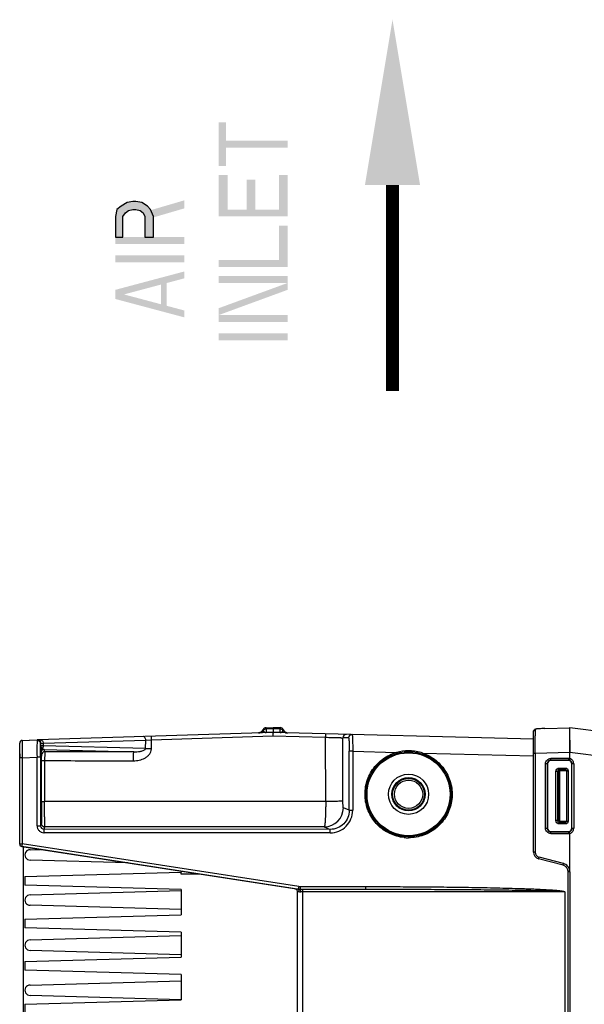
# Model space of a CAD drawing. Header units: inches. Extents: x 0 to 117, y 0 to 83.
# Tile 6 of 86: x 44 to 51, y 18 to 29. Entities that reach past the tile are written whole.
import ezdxf

# ---------------------------------------------------------------- set-up
doc = ezdxf.new("R2010")
doc.units = ezdxf.units.IN
doc.header["$LTSCALE"] = 6.431102
doc.header["$MEASUREMENT"] = 0
doc.layers.get('0').update_dxf_attribs({"linetype": 'CONTINUOUS'})

msp = doc.modelspace()

# ---------------------------------------------------------------- hatches: boundary and pattern name
at = {"linetype": 'CONTINUOUS'}
msp.add_hatch(color=7, dxfattribs=at).paths.add_polyline_path([(45.3705, 26.9674), (45.4536, 26.9674), (45.4536, 27.2018), (45.4868, 27.2409), (45.5201, 27.2669), (45.5699, 27.2799), (45.6032, 27.2799), (45.653, 27.2669), (45.6863, 27.2409), (45.7029, 27.2018), (45.7029, 26.9674), (45.8026, 26.9674), (45.8026, 27.2018), (45.7694, 27.2799), (45.7362, 27.319), (45.6697, 27.3581), (45.6032, 27.3711), (45.5699, 27.3711), (45.5034, 27.3581), (45.437, 27.319), (45.3871, 27.2799), (45.3705, 27.2018)])

# ---------------------------------------------------------------- linework, layer by layer
at = {"color": 7, "linetype": 'CONTINUOUS'}
for p, q in [((47.1592, 21.3449), (44.4895, 21.2607)), ((47.0792, 21.3993), (47.1592, 21.4018)), ((47.0793, 21.3848), (47.0792, 21.3993)), ((47.1592, 21.3874), (47.0793, 21.3848)), ((47.0793, 21.3848), (47.0793, 21.3446)), ((47.1592, 21.3471), (47.0793, 21.3446)), ((47.0793, 21.3446), (47.0793, 21.3424)), ((47.1592, 21.4018), (47.239, 21.3998)), ((47.1592, 21.3874), (47.1592, 21.4018)), ((47.1592, 21.3874), (47.1592, 21.3471)), ((47.239, 21.3853), (47.1592, 21.3874)), ((47.239, 21.345), (47.1592, 21.3471)), ((47.1592, 21.3471), (47.1592, 21.3449)), ((50.112, 21.2676), (47.1592, 21.3449)), ((47.239, 21.3998), (47.2389, 21.3853)), ((47.239, 21.345), (47.2389, 21.3428)), ((47.239, 21.345), (47.239, 21.3853)), ((47.239, 21.345), (47.2435, 21.3453)), ((50.112, 19.9884), (50.112, 21.3551)), ((50.1745, 21.3872), (50.1745, 21.3872)), ((50.1745, 21.3872), (50.1749, 21.3872)), ((50.2409, 21.3897), (50.5234, 21.3971)), ((50.5231, 21.3971), (50.5212, 21.3971)), ((56.0247, 20.7216), (50.5233, 21.3971)), ((50.5234, 21.3971), (50.5234, 21.3971)), ((44.3138, 21.2551), (44.4817, 21.2604)), ((44.3923, 21.2576), (44.4817, 21.2604)), ((44.482, 21.2537), (44.4815, 21.2358)), ((44.4887, 21.2606), (44.4817, 21.2604)), ((44.4817, 21.2604), (44.4889, 21.2606)), ((44.4821, 21.2551), (44.482, 21.2537)), ((44.4887, 21.2606), (44.4895, 21.2607)), ((44.4893, 21.2606), (44.4887, 21.2606)), ((44.4889, 21.2606), (44.4887, 21.2606)), ((44.5516, 21.2226), (45.7144, 21.2593)), ((45.7118, 21.1616), (45.7144, 21.2593)), ((45.7144, 21.2593), (45.7814, 21.2628)), ((45.7785, 21.159), (45.7814, 21.2628)), ((45.7814, 21.2628), (47.1561, 21.3063)), ((46.9928, 21.3397), (46.9927, 21.3397)), ((46.9929, 21.3397), (46.9929, 21.3397)), ((46.9931, 21.3397), (46.9931, 21.3397)), ((46.9931, 21.3397), (46.9935, 21.3397)), ((47.1561, 21.3063), (47.7542, 21.2907)), ((47.3234, 21.3406), (47.3266, 21.3405)), ((47.7554, 20.5617), (47.7542, 21.2907)), ((47.9507, 20.5673), (47.9495, 21.2841)), ((48.014, 21.2825), (47.9495, 21.2841)), ((50.1311, 21.1113), (50.1309, 21.3062)), ((50.5231, 21.207), (50.5238, 21.2581)), ((50.5238, 21.2581), (50.5243, 21.2841)), ((50.5238, 21.2581), (50.5243, 21.2841)), ((50.5247, 21.3064), (50.5247, 21.3107)), ((50.5247, 21.3064), (50.5247, 21.3107)), ((44.2852, 20.0791), (44.2852, 21.2256)), ((44.5228, 21.1946), (44.5228, 21.2162)), ((44.5516, 21.2226), (44.5516, 21.192)), ((45.7118, 21.1616), (44.5516, 21.192)), ((44.5715, 21.127), (44.5633, 21.1516)), ((44.5633, 21.1516), (45.5794, 21.125)), ((48.0232, 20.4616), (48.0232, 21.1321)), ((48.0614, 21.1321), (48.0232, 21.1321)), ((48.0614, 21.1321), (48.0614, 20.4616)), ((48.0614, 21.1321), (48.5594, 21.1191)), ((48.5585, 21.1188), (48.5594, 21.1191)), ((50.1311, 21.1113), (50.5234, 21.1213)), ((50.5234, 21.0477), (50.5234, 21.1213)), ((50.5234, 21.1213), (50.9611, 21.0672)), ((44.2852, 21.102), (44.2852, 21.0583)), ((44.314, 21.0583), (44.2852, 21.0583)), ((44.314, 21.0583), (44.4814, 21.0636)), ((44.314, 21.0583), (44.314, 20.0804)), ((44.4814, 20.2872), (44.4814, 21.0636)), ((44.5153, 21.0636), (44.4814, 21.0636)), ((44.5201, 21.064), (44.5153, 21.0636)), ((44.5218, 21.0635), (44.5218, 20.2872)), ((44.524, 21.1122), (44.5322, 21.0876)), ((44.5308, 21.0274), (44.5307, 21.0323)), ((44.5679, 21.026), (44.5678, 20.5613)), ((48.8552, 21.1114), (50.112, 21.0784)), ((50.112, 21.1113), (50.1311, 21.1113)), ((50.1311, 21.1113), (50.1311, 19.9884)), ((50.5078, 21.03), (50.3069, 21.0297)), ((50.3069, 21.0297), (50.3088, 21.0278)), ((50.5073, 21.0496), (50.3071, 21.0495)), ((50.5057, 21.0278), (50.3088, 21.0278)), ((50.5078, 21.03), (50.5057, 21.0278)), ((50.5234, 21.0477), (50.5181, 21.0287)), ((50.2474, 20.2583), (50.2474, 20.9903)), ((50.2676, 20.9903), (50.2474, 20.9903)), ((50.2676, 20.9903), (50.2676, 20.2583)), ((50.2676, 20.9903), (50.2695, 20.9885)), ((50.2695, 20.9885), (50.2695, 20.2601)), ((50.3656, 20.3459), (50.3656, 20.9027)), ((50.3848, 20.9027), (50.3656, 20.9027)), ((50.3848, 20.9027), (50.3848, 20.3459)), ((50.3848, 20.9027), (50.387, 20.9005)), ((50.387, 20.3481), (50.387, 20.9005)), ((50.3988, 20.9005), (50.387, 20.9005)), ((50.3988, 20.9005), (50.3983, 20.3481)), ((50.4045, 20.9223), (50.4066, 20.9202)), ((50.4045, 20.9223), (50.4724, 20.9222)), ((50.4049, 20.9419), (50.4727, 20.9419)), ((50.4066, 20.9202), (50.4066, 20.9088)), ((50.4115, 20.9202), (50.4066, 20.9202)), ((50.4115, 20.9085), (50.4066, 20.9088)), ((50.4115, 20.9085), (50.4115, 20.9202)), ((50.4115, 20.9197), (50.4115, 20.9202)), ((50.4115, 20.9189), (50.4115, 20.9197)), ((50.4115, 20.9179), (50.4115, 20.9189)), ((50.4115, 20.9143), (50.4115, 20.9179)), ((50.4115, 20.9126), (50.4115, 20.9143)), ((50.4115, 20.9085), (50.4115, 20.9126)), ((50.4115, 20.3397), (50.4115, 20.9085)), ((50.4864, 20.9108), (50.4865, 20.3378)), ((50.4864, 20.9108), (50.5056, 20.9108)), ((50.5056, 20.9108), (50.5056, 20.3378)), ((50.5472, 20.9906), (50.545, 20.9884)), ((50.545, 20.2601), (50.545, 20.9884)), ((50.5472, 20.258), (50.5472, 20.9906)), ((50.5678, 20.9906), (50.5472, 20.9906)), ((50.5678, 20.9906), (50.5678, 20.258)), ((44.5248, 20.8802), (44.5261, 20.8802)), ((44.5261, 20.5259), (44.5248, 20.5259)), ((48.0232, 20.4616), (47.9554, 20.4906)), ((48.0232, 20.4616), (48.0614, 20.4616)), ((50.3848, 20.3459), (50.3656, 20.3459)), ((50.3848, 20.3459), (50.387, 20.3481)), ((50.387, 20.3481), (50.3983, 20.3481)), ((50.4115, 20.3397), (50.4066, 20.3402)), ((50.4865, 20.3378), (50.5056, 20.3378)), ((44.4814, 20.2872), (44.5218, 20.2872)), ((44.5304, 20.3131), (44.5218, 20.2872)), ((44.5611, 20.2478), (44.5698, 20.2737)), ((47.8061, 20.2456), (44.5611, 20.2478)), ((47.7393, 20.2742), (47.8061, 20.2456)), ((50.2474, 20.2583), (50.2676, 20.2583)), ((50.2676, 20.2583), (50.2695, 20.2601)), ((50.4045, 20.3263), (50.408, 20.3284)), ((50.4724, 20.3264), (50.4045, 20.3263)), ((50.4045, 20.3263), (50.4047, 20.3248)), ((50.4046, 20.3286), (50.4081, 20.3285)), ((50.4727, 20.3067), (50.4049, 20.3067)), ((50.5472, 20.258), (50.545, 20.2601)), ((50.5472, 20.258), (50.5678, 20.258)), ((47.805, 20.2062), (44.5601, 20.2084)), ((47.8067, 20.207), (44.5618, 20.2076)), ((47.805, 20.2062), (47.805, 20.207)), ((50.3069, 20.2189), (50.3088, 20.2207)), ((50.3069, 20.2189), (50.5078, 20.2186)), ((50.3071, 20.199), (50.5073, 20.199)), ((50.3088, 20.2207), (50.5057, 20.2207)), ((50.5078, 20.2186), (50.5057, 20.2207)), ((50.5234, 19.7789), (50.5234, 20.2009)), ((44.2852, 20.0804), (44.314, 20.0804)), ((44.3102, 20.0517), (44.3102, 20.0513)), ((44.3102, 20.0512), (44.3102, 20.0498)), ((44.3102, 20.0512), (47.4464, 19.5682)), ((45.0632, 19.9332), (44.3102, 20.0498)), ((44.314, 20.0804), (44.311, 20.0599)), ((47.4501, 19.5974), (44.314, 20.0804)), ((44.3246, 20.0476), (44.3246, 10.6498)), ((44.4033, 20.0141), (44.5195, 20.0174)), ((45.5107, 19.8641), (44.4033, 19.8959)), ((47.4102, 19.5706), (45.0632, 19.9332)), ((50.1311, 19.9884), (50.112, 19.9884)), ((50.4473, 19.8382), (50.1703, 19.9124)), ((50.4519, 19.8572), (50.1749, 19.9314)), ((50.5045, 19.7756), (50.5234, 19.7789)), ((50.5238, 19.7621), (50.5234, 19.7789)), ((44.3443, 19.7089), (46.1159, 19.7581)), ((44.3443, 19.7089), (44.3443, 19.6105)), ((46.1159, 19.7706), (46.1159, 19.7581)), ((46.1159, 19.7483), (46.1159, 19.7581)), ((46.1159, 19.7385), (46.1159, 19.7483)), ((46.3237, 19.7385), (46.1159, 19.7385)), ((50.5057, 10.9353), (50.5057, 19.7621)), ((50.5238, 19.7621), (50.5057, 19.7621)), ((50.5238, 19.7621), (50.5238, 10.9353)), ((46.1159, 19.5613), (44.3443, 19.6105)), ((46.1159, 19.5613), (46.1159, 19.2759)), ((47.4102, 19.5706), (47.4098, 19.5719)), ((47.4464, 19.5682), (47.4417, 19.5682)), ((47.4447, 19.5672), (47.4417, 19.5682)), ((47.4618, 19.5668), (48.2122, 19.5668)), ((47.4639, 19.5963), (48.2115, 19.5963)), ((47.4645, 19.5673), (47.4646, 19.5668)), ((44.4033, 19.5022), (46.1162, 19.5515)), ((47.4348, 11.1549), (47.4348, 19.5425)), ((50.4663, 19.5373), (47.4725, 19.5373)), ((47.4908, 19.5373), (47.4908, 11.1601)), ((50.4663, 19.5373), (50.4663, 11.1601)), ((46.1159, 19.3348), (44.4033, 19.3841)), ((44.3443, 19.2267), (46.1159, 19.2759)), ((44.3443, 19.2267), (44.3443, 19.1282)), ((46.1159, 19.079), (44.3443, 19.1282)), ((44.4033, 18.9904), (46.1159, 19.0397)), ((46.1159, 19.079), (46.1159, 18.7936)), ((44.3443, 18.7444), (46.1159, 18.7936)), ((46.1159, 18.823), (44.4033, 18.8723)), ((44.3443, 18.7444), (44.3443, 18.6459)), ((46.1159, 18.5967), (44.3443, 18.6459)), ((46.1159, 18.5967), (46.1159, 18.3113)), ((44.4033, 18.4786), (46.1159, 18.5279)), ((46.1147, 18.3113), (44.4033, 18.3605)), ((44.3443, 18.2621), (46.1159, 18.3113)), ((44.3443, 18.2621), (44.3443, 18.1637))]:
    msp.add_line(p, q, dxfattribs=at)
at = {"color": 7, "linetype": 'CONTINUOUS', "const_width": 0.15}
msp.add_lwpolyline([(48.5128, 27.5591), (48.5132, 25.2196)], dxfattribs=at)
at = {"color": 7, "linetype": 'CONTINUOUS'}
for points in [[(45.3705, 26.9674), (45.4536, 26.9674), (45.4536, 27.2018), (45.4868, 27.2409), (45.5201, 27.2669), (45.5699, 27.2799), (45.6032, 27.2799), (45.653, 27.2669), (45.6863, 27.2409), (45.7029, 27.2018), (45.7029, 26.9674), (45.8026, 26.9674), (45.8026, 27.2018), (45.7694, 27.2799), (45.7362, 27.319), (45.6697, 27.3581), (45.6032, 27.3711), (45.5699, 27.3711), (45.5034, 27.3581), (45.437, 27.319), (45.3871, 27.2799), (45.3705, 27.2018), (45.3705, 26.9674)], [(47.0115, 21.3437), (47.0107, 21.3434), (47.01, 21.3431), (47.0092, 21.3428), (47.0084, 21.3426), (47.0077, 21.3423), (47.0069, 21.3421), (47.0062, 21.3419), (47.0054, 21.3417), (47.0046, 21.3415), (47.0039, 21.3413), (47.0032, 21.3411), (47.0024, 21.3409), (47.0017, 21.3408), (47.001, 21.3406), (47.0003, 21.3405), (46.9996, 21.3404), (46.999, 21.3403), (46.9983, 21.3402), (46.9977, 21.3401), (46.9971, 21.34), (46.9966, 21.34), (46.9961, 21.3399), (46.9957, 21.3399), (46.9954, 21.3399), (46.995, 21.3398)], [(47.0331, 21.3583), (47.0329, 21.3581), (47.0322, 21.3574), (47.0316, 21.3567), (47.0309, 21.3561), (47.0302, 21.3554), (47.0295, 21.3548), (47.0288, 21.3542), (47.0281, 21.3536), (47.0274, 21.353), (47.0267, 21.3524), (47.026, 21.3518), (47.0252, 21.3513), (47.0245, 21.3508), (47.0238, 21.3502), (47.023, 21.3497), (47.0223, 21.3492), (47.0215, 21.3487), (47.0207, 21.3483), (47.02, 21.3478), (47.0192, 21.3474), (47.0185, 21.3469), (47.0177, 21.3465), (47.0169, 21.3461), (47.0162, 21.3457), (47.0154, 21.3454), (47.0146, 21.345), (47.0138, 21.3446), (47.0131, 21.3443), (47.0123, 21.344), (47.0115, 21.3437)], [(50.1268, 21.3786), (50.1248, 21.3775), (50.123, 21.3762), (50.1212, 21.3748), (50.1195, 21.3732), (50.118, 21.3715), (50.1166, 21.3697), (50.1154, 21.3678), (50.1143, 21.3657), (50.1135, 21.3637), (50.1128, 21.3615), (50.1123, 21.3594), (50.1121, 21.3572), (50.112, 21.3551)], [(50.1422, 21.3839), (50.1397, 21.3834), (50.1374, 21.3828), (50.1351, 21.3821), (50.1329, 21.3814), (50.1308, 21.3805), (50.1288, 21.3796), (50.1268, 21.3786)], [(50.1745, 21.3872), (50.1729, 21.3871), (50.1693, 21.3869), (50.1658, 21.3867), (50.1624, 21.3865), (50.1592, 21.3862), (50.1561, 21.3859), (50.153, 21.3856), (50.1502, 21.3852), (50.1474, 21.3848), (50.1447, 21.3844), (50.1422, 21.3839)], [(46.9936, 21.3397), (46.9934, 21.3397), (46.9933, 21.3397)], [(46.9942, 21.3398), (46.9939, 21.3397), (46.9938, 21.3397)], [(46.995, 21.3398), (46.9946, 21.3398), (46.9944, 21.3398)]]:
    msp.add_lwpolyline(points, dxfattribs=at)
for radius in [0.4823, 0.4705, 0.2279, 0.1886, 0.1801, 0.1604]:
    msp.add_circle((48.6946, 20.644), radius, dxfattribs=at)
for centre, radius, start, end in [((46.99, 21.3987), 0.0591, 271.80803, 336.8444), ((47.0805, 21.36), 0.0394, 91.80933, 156.8409), ((47.238, 21.3604), 0.0394, 23.46145, 88.49869), ((47.3282, 21.3996), 0.0591, 203.45796, 268.5), ((73.9487, 21.3114), 23.8178, 179.84977, 180.01259), ((50.3191, 18.4123), 2.9784, 91.50308, 92.78283), ((50.3131, 18.641), 2.7497, 91.50309, 92.88094), ((50.522, 21.3807), 0.0164, 93.1223, 97.55439), ((44.3147, 21.2256), 0.0295, 91.80024, 180.00715), ((47.9888, 21.2839), 0.0393, 88.55878, 179.63503), ((48.0533, 21.2822), 0.0393, 88.55205, 179.63799), ((55.3759, 21.1647), 4.853, 178.89794, 179.50105), ((39.4872, 21.4863), 11.039, 358.95066, 359.06604), ((40.9974, 21.4623), 9.5285, 358.92875, 359.06242), ((74.939, 21.2224), 30.6255, 180.02274, 180.30695), ((60.5455, 21.3023), 16.0231, 180.3853, 180.59233), ((44.5633, 21.1122), 0.0394, 89.97999, 180.00256), ((44.5715, 21.0876), 0.0394, 89.9869, 179.99564), ((48.6942, 20.6125), 0.5242, 89.92534, 104.90833), ((48.6946, 20.6449), 0.4918, 88.45256, 89.96703), ((48.6939, 20.6119), 0.5249, 72.10182, 88.47295), ((54.1586, 21.1766), 3.6357, 179.52054, 180.87129), ((42.0579, 21.0486), 2.4747, 0.48933, 0.60541), ((40.066, 21.0327), 4.4667, 359.92699, 0.47537), ((50.307, 20.9904), 0.0393, 90.0854, 180.06934), ((50.3088, 20.9885), 0.0393, 89.94117, 180.00886), ((50.5079, 20.9904), 0.0396, 75.08514, 90.08782), ((50.5078, 20.9906), 0.0394, 359.94011, 74.83141), ((50.5056, 20.9884), 0.0394, 359.98836, 59.95794), ((50.4066, 20.9005), 0.0197, 90.0331, 180.07674), ((46.2368, -580.6447), 601.2082, 89.8552712, 90.1590569), ((42.7751, 20.4987), 1.7512, 0.27652, 0.6034), ((47.7387, 20.4909), 0.2167, 270.15799, 359.93536), ((50.4064, 20.3481), 0.0194, 180.15713, 190.31302), ((50.4071, 20.3482), 0.0201, 190.27374, 200.07987), ((44.5612, 20.2872), 0.0394, 179.93213, 269.92818), ((44.5698, 20.3131), 0.0394, 180.02499, 269.99301), ((46.2362, -567.198), 587.4741, 89.8534069, 90.1625271), ((50.307, 20.2582), 0.0393, 179.93233, 269.91231), ((50.3088, 20.2601), 0.0393, 179.99093, 270.05899), ((50.4067, 20.3474), 0.0189, 268.74859, 274.22023), ((50.5078, 20.2579), 0.0394, 285.1686, 0.05998), ((50.5055, 20.2602), 0.0395, 299.96129, 359.97767), ((44.5668, 20.3165), 0.109, 266.43101, 267.34874), ((48.6987, 20.6801), 0.5302, 264.08077, 269.59076), ((50.5079, 20.2582), 0.0396, 269.9122, 284.91484), ((44.3144, 20.0804), 0.0292, 180.04607, 189.1548), ((44.3147, 20.079), 0.0295, 179.92812, 261.12802), ((44.4033, 19.955), 0.0591, 90, 270.00047), ((50.1907, 19.9884), 0.0787, 180, 255), ((50.1902, 19.9884), 0.059, 179.99298, 255.01258), ((50.4269, 19.7621), 0.0787, 0, 75), ((47.4053, 19.5427), 0.0295, 359.57056, 81.24112), ((47.4053, 19.5415), 0.0296, 1.95362, 80.44967), ((47.4632, 19.7265), 0.1597, 262.26555, 266.18003), ((47.4647, 19.6865), 0.1197, 261.21356, 269.99405), ((47.4639, 19.6868), 0.0905, 261.25032, 269.99432), ((47.462, 19.7111), 0.1443, 266.24661, 268.05868), ((47.4618, 19.7049), 0.1381, 268.05793, 269.99539), ((44.4033, 19.4432), 0.0591, 90, 270.00047), ((44.4033, 18.9314), 0.0591, 90, 270.00047), ((44.4033, 18.4196), 0.0591, 90, 270.00047)]:
    msp.add_arc(centre, radius, start, end, dxfattribs=at)
for points, knots in [([(47.0474, 21.3675), (47.0425, 21.3595), (47.0284, 21.3456), (47.0094, 21.3402), (47, 21.3399)], [0, 0, 0, 0, 0.5015788, 1, 1, 1, 1]), ([(47.0474, 21.3675), (47.0469, 21.3687), (47.046, 21.3705), (47.0451, 21.3735), (47.0445, 21.3742), (47.0443, 21.3756), (47.0443, 21.3755)], [0, 0, 0, 0, 0.4466615, 0.7561476, 0.9391021, 1, 1, 1, 1]), ([(47.0793, 21.3848), (47.073, 21.3846), (47.0605, 21.3814), (47.0509, 21.3727), (47.0474, 21.3675)], [0, 0, 0, 0, 0.5036663, 1, 1, 1, 1]), ([(47.0474, 21.3675), (47.0495, 21.3639), (47.0544, 21.3553), (47.0626, 21.3489), (47.0679, 21.3467)], [0, 0, 0, 0, 0.4240763, 1, 1, 1, 1]), ([(47.0679, 21.3467), (47.0685, 21.3464), (47.0721, 21.345), (47.076, 21.3448), (47.0793, 21.3446)], [0, 0, 0, 0, 0.1649436, 1, 1, 1, 1]), ([(47.1592, 21.3449), (47.1589, 21.3449), (47.1586, 21.3435), (47.1581, 21.3417), (47.1577, 21.338), (47.157, 21.3311), (47.1563, 21.3203), (47.1561, 21.3112), (47.1561, 21.3063)], [0, 0, 0, 0, 0.0228143, 0.0803272, 0.1722835, 0.2959705, 0.6191754, 1, 1, 1, 1]), ([(47.2709, 21.3681), (47.2674, 21.3732), (47.2577, 21.3819), (47.2452, 21.3851), (47.239, 21.3853)], [0, 0, 0, 0, 0.4963608, 1, 1, 1, 1]), ([(47.2435, 21.3453), (47.2443, 21.3454), (47.2468, 21.3458), (47.2491, 21.3466), (47.2507, 21.3473)], [0, 0, 0, 0, 0.3248186, 1, 1, 1, 1]), ([(47.2507, 21.3473), (47.2559, 21.3495), (47.2639, 21.356), (47.2688, 21.3645), (47.2709, 21.3681)], [0, 0, 0, 0, 0.5741374, 1, 1, 1, 1]), ([(47.2741, 21.3761), (47.274, 21.3762), (47.2738, 21.3748), (47.2733, 21.3741), (47.2723, 21.3711), (47.2714, 21.3693), (47.2709, 21.3681)], [0, 0, 0, 0, 0.0609592, 0.2437601, 0.5531039, 1, 1, 1, 1]), ([(47.2709, 21.3681), (47.2759, 21.3601), (47.29, 21.3463), (47.309, 21.341), (47.3184, 21.3408)], [0, 0, 0, 0, 0.5015241, 1, 1, 1, 1]), ([(50.112, 21.3551), (50.112, 21.3598), (50.1162, 21.3698), (50.1261, 21.3737), (50.131, 21.3738)], [0, 0, 0, 0, 0.4916088, 1, 1, 1, 1]), ([(50.1749, 21.3872), (50.1689, 21.3869), (50.1581, 21.3862), (50.1444, 21.384), (50.1346, 21.3808), (50.1313, 21.3759), (50.131, 21.3738)], [0, 0, 0, 0, 0.3759285, 0.6700984, 0.8671985, 1, 1, 1, 1]), ([(50.525, 21.3835), (50.5249, 21.3854), (50.5248, 21.3888), (50.5245, 21.3932), (50.5241, 21.3955), (50.5237, 21.3971), (50.5234, 21.3971)], [0, 0, 0, 0, 0.4257066, 0.7338685, 0.923928, 1, 1, 1, 1]), ([(50.525, 21.3835), (50.5249, 21.3855), (50.5248, 21.3888), (50.5245, 21.3932), (50.5241, 21.3955), (50.5237, 21.3971), (50.5234, 21.3971)], [0, 0, 0, 0, 0.4276745, 0.7363289, 0.9255161, 1, 1, 1, 1]), ([(50.5247, 21.3107), (50.5249, 21.3185), (50.5252, 21.3427), (50.5255, 21.367), (50.525, 21.3835)], [0, 0, 0, 0, 0.3221292, 1, 1, 1, 1]), ([(50.5247, 21.3107), (50.5249, 21.3185), (50.5252, 21.3428), (50.5255, 21.367), (50.525, 21.3835)], [0, 0, 0, 0, 0.322164, 1, 1, 1, 1]), ([(44.3138, 21.2551), (44.3136, 21.255), (44.314, 21.2537), (44.3135, 21.2518), (44.3137, 21.248), (44.3136, 21.243), (44.3136, 21.2366), (44.3135, 21.2255), (44.3135, 21.2166), (44.3135, 21.2102)], [0, 0, 0, 0, 0.017204, 0.0667912, 0.1480492, 0.2602392, 0.4026219, 0.5744021, 1, 1, 1, 1]), ([(44.4815, 21.2358), (44.4814, 21.2255), (44.4809, 21.1681), (44.4811, 21.1106), (44.4814, 21.0636)], [0, 0, 0, 0, 0.1808676, 1, 1, 1, 1]), ([(44.5228, 21.2162), (44.5226, 21.2261), (44.5133, 21.2467), (44.4921, 21.254), (44.482, 21.2537)], [0, 0, 0, 0, 0.4939882, 1, 1, 1, 1]), ([(44.485, 21.2598), (44.4839, 21.2592), (44.4826, 21.2575), (44.4822, 21.2556), (44.4821, 21.2551)], [0, 0, 0, 0, 0.7172631, 1, 1, 1, 1]), ([(44.5131, 21.2522), (44.5114, 21.2535), (44.5044, 21.2584), (44.4956, 21.2608), (44.4893, 21.2606)], [0, 0, 0, 0, 0.2567024, 1, 1, 1, 1]), ([(44.5274, 21.2217), (44.5274, 21.2275), (44.5248, 21.2391), (44.5175, 21.2485), (44.5131, 21.2522)], [0, 0, 0, 0, 0.5033266, 1, 1, 1, 1]), ([(44.5225, 21.2617), (44.5263, 21.2618), (44.5343, 21.2596), (44.5438, 21.2506), (44.5499, 21.2376), (44.5515, 21.2277), (44.5516, 21.2226)], [0, 0, 0, 0, 0.2088234, 0.4439908, 0.7122063, 1, 1, 1, 1]), ([(45.7144, 21.2593), (45.7143, 21.2644), (45.7127, 21.2743), (45.7066, 21.2873), (45.6971, 21.2963), (45.6891, 21.2985), (45.6853, 21.2984)], [0, 0, 0, 0, 0.287684, 0.5557787, 0.7910635, 1, 1, 1, 1]), ([(45.7814, 21.2628), (45.7812, 21.2677), (45.7809, 21.2749), (45.7805, 21.284), (45.7802, 21.2898), (45.7798, 21.2944), (45.7797, 21.2982), (45.7792, 21.2999), (45.7792, 21.3013), (45.779, 21.3014)], [0, 0, 0, 0, 0.3829071, 0.5561499, 0.7072511, 0.8310625, 0.9227853, 0.9795355, 1, 1, 1, 1]), ([(47.7542, 21.2907), (47.7543, 21.2956), (47.7548, 21.3048), (47.7557, 21.3165), (47.757, 21.3245), (47.758, 21.328), (47.7587, 21.3292), (47.759, 21.3292)], [0, 0, 0, 0, 0.3786078, 0.6997086, 0.914689, 0.9733659, 1, 1, 1, 1]), ([(47.7542, 21.2907), (47.7787, 21.2902), (47.8142, 21.2896), (47.8592, 21.2869), (47.8878, 21.2861), (47.9087, 21.2867), (47.9229, 21.2867), (47.9315, 21.285), (47.9381, 21.2821), (47.943, 21.2795), (47.9481, 21.2798), (47.9492, 21.2827), (47.9495, 21.2841)], [0, 0, 0, 0, 0.3701948, 0.5355652, 0.6809371, 0.8018664, 0.8518271, 0.8950087, 0.9321942, 0.9604448, 0.9791443, 1, 1, 1, 1]), ([(48.014, 21.2825), (48.0151, 21.2819), (48.0162, 21.2772), (48.0179, 21.2691), (48.0193, 21.2552), (48.0206, 21.2369), (48.0217, 21.2144), (48.0228, 21.1791), (48.0231, 21.1513), (48.0232, 21.1321)], [0, 0, 0, 0, 0.0251967, 0.0821963, 0.1742317, 0.2980171, 0.4484092, 0.619972, 1, 1, 1, 1]), ([(48.0543, 21.3215), (48.0547, 21.3215), (48.0555, 21.3199), (48.056, 21.3174), (48.0568, 21.3127), (48.0577, 21.3034), (48.0589, 21.2875), (48.0599, 21.2643), (48.0607, 21.236), (48.0613, 21.2037), (48.0615, 21.1686), (48.0615, 21.1444), (48.0614, 21.1321)], [0, 0, 0, 0, 0.0065266, 0.0215168, 0.0456229, 0.0788161, 0.1711544, 0.2952013, 0.4461848, 0.6184599, 0.8056637, 1, 1, 1, 1]), ([(44.5218, 21.0635), (44.5218, 21.0955), (44.522, 21.1464), (44.5222, 21.1973), (44.5228, 21.2162)], [0, 0, 0, 0, 0.6280153, 1, 1, 1, 1]), ([(44.5228, 21.2162), (44.5228, 21.2174), (44.5236, 21.2202), (44.5262, 21.2214), (44.5274, 21.2217)], [0, 0, 0, 0, 0.487799, 1, 1, 1, 1]), ([(44.5516, 21.192), (44.5476, 21.1921), (44.5405, 21.1924), (44.5323, 21.193), (44.5275, 21.1934), (44.525, 21.1938), (44.5237, 21.1941), (44.5228, 21.1943), (44.5228, 21.1945)], [0, 0, 0, 0, 0.4177246, 0.7302603, 0.8431117, 0.9256869, 0.9775873, 1, 1, 1, 1]), ([(44.5228, 21.1945), (44.5229, 21.192), (44.5245, 21.1849), (44.532, 21.1746), (44.5391, 21.1678), (44.5432, 21.1643)], [0, 0, 0, 0, 0.206891, 0.5686113, 1, 1, 1, 1]), ([(44.5233, 21.1367), (44.5233, 21.1423), (44.5276, 21.1543), (44.5376, 21.1617), (44.5432, 21.1643)], [0, 0, 0, 0, 0.4748959, 1, 1, 1, 1]), ([(44.5233, 21.1367), (44.5233, 21.1332), (44.5234, 21.1272), (44.5235, 21.1197), (44.5238, 21.1151), (44.5238, 21.1128), (44.524, 21.1122)], [0, 0, 0, 0, 0.430094, 0.7349267, 0.9229037, 1, 1, 1, 1]), ([(44.5274, 21.2217), (44.5288, 21.2216), (44.5369, 21.2214), (44.545, 21.2221), (44.5516, 21.2226)], [0, 0, 0, 0, 0.1745567, 1, 1, 1, 1]), ([(44.5516, 21.192), (44.5516, 21.1894), (44.5508, 21.1798), (44.5473, 21.1702), (44.5432, 21.1643)], [0, 0, 0, 0, 0.2621929, 1, 1, 1, 1]), ([(44.5633, 21.1516), (44.5597, 21.1519), (44.5517, 21.1546), (44.5459, 21.1607), (44.5432, 21.1643)], [0, 0, 0, 0, 0.4420871, 1, 1, 1, 1]), ([(44.5715, 21.127), (44.5709, 21.1265), (44.5709, 21.1231), (44.5698, 21.1175), (44.5695, 21.1079), (44.5689, 21.0955), (44.5685, 21.0804), (44.568, 21.057), (44.5679, 21.0386), (44.5679, 21.026)], [0, 0, 0, 0, 0.0246877, 0.0850366, 0.1794722, 0.3042283, 0.4547614, 0.6254464, 1, 1, 1, 1]), ([(45.5794, 21.125), (45.4953, 21.1251), (45.1593, 21.1255), (44.8234, 21.1262), (44.5715, 21.127)], [0, 0, 0, 0, 0.2504165, 1, 1, 1, 1]), ([(45.5753, 21.024), (45.5975, 21.0251), (45.6421, 21.0284), (45.6951, 21.0479), (45.7323, 21.0727), (45.7564, 21.0963), (45.7734, 21.1256), (45.7779, 21.1479), (45.7785, 21.159)], [0, 0, 0, 0, 0.2497917, 0.4991651, 0.6242441, 0.7496641, 0.8746901, 1, 1, 1, 1]), ([(45.5753, 21.024), (45.5753, 21.0366), (45.5754, 21.055), (45.5759, 21.0784), (45.5764, 21.0935), (45.5771, 21.1059), (45.5775, 21.1156), (45.5786, 21.1211), (45.5787, 21.1245), (45.5794, 21.125)], [0, 0, 0, 0, 0.374014, 0.5445576, 0.6950565, 0.8198885, 0.9144721, 0.975013, 1, 1, 1, 1]), ([(45.5794, 21.125), (45.5912, 21.1248), (45.6147, 21.1253), (45.6505, 21.1293), (45.6833, 21.1367), (45.7096, 21.1499), (45.7118, 21.1616)], [0, 0, 0, 0, 0.2487744, 0.4979888, 0.7488285, 1, 1, 1, 1]), ([(45.7785, 21.159), (45.7724, 21.1592), (45.7501, 21.1599), (45.7279, 21.1607), (45.7118, 21.1616)], [0, 0, 0, 0, 0.2761965, 1, 1, 1, 1]), ([(48.6441, 20.1527), (48.6158, 20.1557), (48.5598, 20.1661), (48.4798, 20.1964), (48.4062, 20.24), (48.3197, 20.3138), (48.2375, 20.4325), (48.193, 20.5996), (48.2075, 20.7719), (48.2676, 20.9032), (48.3398, 20.991), (48.4258, 21.0653), (48.5043, 21.1029), (48.5585, 21.1188)], [0, 0, 0, 0, 0.0626684, 0.125306, 0.1879458, 0.2505843, 0.3754092, 0.5002527, 0.6250978, 0.7499186, 0.8125582, 0.8751932, 1, 1, 1, 1]), ([(48.5623, 21.1077), (48.5626, 21.1078), (48.5616, 21.1095), (48.5617, 21.1113), (48.5604, 21.1151), (48.5598, 21.1177), (48.5594, 21.1191)], [0, 0, 0, 0, 0.0767327, 0.2929098, 0.61758, 1, 1, 1, 1]), ([(48.6947, 21.1263), (48.6949, 21.1264), (48.6946, 21.1277), (48.695, 21.1296), (48.6949, 21.133), (48.6949, 21.1354), (48.6949, 21.1367)], [0, 0, 0, 0, 0.0793393, 0.2924118, 0.6136974, 1, 1, 1, 1]), ([(50.5234, 21.1213), (50.5233, 21.1285), (50.523, 21.1571), (50.5229, 21.1857), (50.5231, 21.207)], [0, 0, 0, 0, 0.253264, 1, 1, 1, 1]), ([(44.5218, 21.0636), (44.5217, 21.0639), (44.5209, 21.0641), (44.5204, 21.064), (44.5201, 21.064)], [0, 0, 0, 0, 0.6045543, 1, 1, 1, 1]), ([(44.5291, 21.0771), (44.5289, 21.0771), (44.529, 21.0754), (44.5286, 21.0739), (44.5285, 21.0697), (44.5283, 21.0647), (44.5281, 21.0579), (44.5278, 21.0461), (44.5275, 21.0279), (44.5272, 21.0022), (44.5268, 20.9716), (44.5266, 20.9366), (44.5264, 20.9119), (44.5264, 20.8989)], [0, 0, 0, 0, 0.0041573, 0.0168157, 0.0379471, 0.0674356, 0.1051567, 0.150983, 0.2662103, 0.411287, 0.5842173, 0.7818249, 1, 1, 1, 1]), ([(44.5307, 21.0323), (44.5306, 21.0387), (44.5304, 21.0477), (44.5301, 21.0588), (44.53, 21.0651), (44.5297, 21.07), (44.5297, 21.0738), (44.5292, 21.0756), (44.5294, 21.077), (44.5291, 21.0771)], [0, 0, 0, 0, 0.4298479, 0.601261, 0.742648, 0.8534778, 0.933448, 0.9822951, 1, 1, 1, 1]), ([(44.5291, 20.329), (44.5293, 20.329), (44.5293, 20.3296), (44.5295, 20.3305), (44.5295, 20.3322), (44.5298, 20.3355), (44.53, 20.3413), (44.5302, 20.3499), (44.5305, 20.361), (44.5307, 20.3743), (44.5309, 20.3898), (44.5312, 20.4146), (44.5316, 20.4502), (44.5319, 20.4978), (44.5321, 20.5508), (44.5323, 20.6079), (44.5324, 20.6675), (44.5324, 20.7475), (44.5322, 20.8419), (44.5317, 20.9416), (44.5311, 21.0017), (44.5308, 21.0274)], [0, 0, 0, 0, 0.0005398, 0.0019561, 0.0042597, 0.007447, 0.0164511, 0.0289204, 0.0447722, 0.0638893, 0.0861525, 0.1114404, 0.1703821, 0.2390728, 0.3156859, 0.3981635, 0.4843289, 0.5718581, 0.7416917, 0.8896488, 1, 1, 1, 1]), ([(44.5322, 21.0876), (44.5324, 21.0865), (44.5322, 21.0821), (44.5324, 21.0779), (44.5325, 21.0748)], [0, 0, 0, 0, 0.2656576, 1, 1, 1, 1]), ([(44.5327, 21.027), (44.5328, 21.0268), (44.534, 21.0269), (44.5357, 21.0265), (44.539, 21.0265), (44.5432, 21.0263), (44.5484, 21.0262), (44.5567, 21.026), (44.5633, 21.026), (44.5679, 21.026)], [0, 0, 0, 0, 0.0210791, 0.0777385, 0.1685029, 0.2907044, 0.4402422, 0.6127195, 1, 1, 1, 1]), ([(44.5679, 21.026), (44.6517, 21.0257), (44.9875, 21.0249), (45.3233, 21.0243), (45.5753, 21.024)], [0, 0, 0, 0, 0.2495223, 1, 1, 1, 1]), ([(48.8552, 21.1114), (48.9096, 21.0923), (48.9874, 21.0498), (49.0705, 20.969), (49.1384, 20.875), (49.1906, 20.7373), (49.1924, 20.561), (49.1335, 20.3948), (49.0394, 20.2815), (48.9447, 20.2147), (48.84, 20.1653), (48.7525, 20.1503), (48.695, 20.1499)], [0, 0, 0, 0, 0.1248733, 0.1875515, 0.2502342, 0.3751209, 0.5000247, 0.6249237, 0.7497958, 0.8124697, 0.8751394, 1, 1, 1, 1]), ([(48.8511, 21.1002), (48.8514, 21.1001), (48.8515, 21.102), (48.8527, 21.1035), (48.8538, 21.1074), (48.8547, 21.1099), (48.8552, 21.1114)], [0, 0, 0, 0, 0.0770686, 0.293764, 0.6186743, 1, 1, 1, 1]), ([(50.2474, 20.9903), (50.2473, 21.0055), (50.2603, 21.0371), (50.292, 21.0496), (50.3071, 21.0495)], [0, 0, 0, 0, 0.4999092, 1, 1, 1, 1]), ([(50.3069, 21.0297), (50.3066, 21.0301), (50.307, 21.0324), (50.3065, 21.0363), (50.3067, 21.0424), (50.3066, 21.047), (50.3066, 21.0494)], [0, 0, 0, 0, 0.0839574, 0.3020508, 0.6238731, 1, 1, 1, 1]), ([(50.5073, 21.0496), (50.5073, 21.0472), (50.5074, 21.0426), (50.5073, 21.0365), (50.5079, 21.0327), (50.5074, 21.0304), (50.5078, 21.03)], [0, 0, 0, 0, 0.3760735, 0.6976845, 0.9158585, 1, 1, 1, 1]), ([(50.5678, 20.9906), (50.5673, 21.0033), (50.5594, 21.0299), (50.5357, 21.0442), (50.5234, 21.0477)], [0, 0, 0, 0, 0.5003234, 1, 1, 1, 1]), ([(44.5264, 20.8989), (44.5263, 20.8963), (44.5263, 20.8918), (44.5263, 20.8864), (44.5262, 20.8833), (44.5262, 20.8816), (44.526, 20.8809), (44.5262, 20.8802), (44.5261, 20.8802)], [0, 0, 0, 0, 0.4149528, 0.7326686, 0.8480167, 0.9317873, 0.9827138, 1, 1, 1, 1]), ([(50.3656, 20.9027), (50.366, 20.9127), (50.3738, 20.9337), (50.3948, 20.9417), (50.4049, 20.9419)], [0, 0, 0, 0, 0.5003064, 1, 1, 1, 1]), ([(50.4045, 20.9223), (50.3995, 20.9223), (50.389, 20.9182), (50.3848, 20.9077), (50.3848, 20.9027)], [0, 0, 0, 0, 0.4994679, 1, 1, 1, 1]), ([(50.4066, 20.9088), (50.4046, 20.9084), (50.4006, 20.9067), (50.3988, 20.9025), (50.3988, 20.9005)], [0, 0, 0, 0, 0.5033294, 1, 1, 1, 1]), ([(50.4045, 20.9223), (50.4048, 20.9228), (50.4046, 20.925), (50.4049, 20.929), (50.4049, 20.935), (50.405, 20.9395), (50.405, 20.9419)], [0, 0, 0, 0, 0.0910927, 0.3107802, 0.6294608, 1, 1, 1, 1]), ([(50.4724, 20.9222), (50.4642, 20.9213), (50.4439, 20.9205), (50.4236, 20.9202), (50.4115, 20.9202)], [0, 0, 0, 0, 0.4060898, 1, 1, 1, 1]), ([(50.4864, 20.9108), (50.4828, 20.9102), (50.4732, 20.9096), (50.4482, 20.9085), (50.427, 20.9084), (50.4115, 20.9085)], [0, 0, 0, 0, 0.1492941, 0.3817688, 1, 1, 1, 1]), ([(50.4724, 20.9222), (50.4726, 20.9227), (50.4724, 20.9249), (50.4728, 20.9289), (50.4728, 20.9349), (50.4729, 20.9394), (50.4729, 20.9419)], [0, 0, 0, 0, 0.0912664, 0.3110246, 0.629577, 1, 1, 1, 1]), ([(50.4724, 20.9222), (50.4756, 20.9223), (50.4826, 20.921), (50.4865, 20.9141), (50.4865, 20.9108)], [0, 0, 0, 0, 0.4919081, 1, 1, 1, 1]), ([(50.4727, 20.9419), (50.4809, 20.9416), (50.4982, 20.9362), (50.5055, 20.919), (50.5056, 20.9108)], [0, 0, 0, 0, 0.5010004, 1, 1, 1, 1]), ([(44.5248, 20.8802), (44.5245, 20.8802), (44.5249, 20.8784), (44.5243, 20.8765), (44.5244, 20.8719), (44.5242, 20.8662), (44.5241, 20.8587), (44.5239, 20.846), (44.5237, 20.8267), (44.5235, 20.8002), (44.5234, 20.77), (44.5233, 20.7371), (44.5233, 20.703), (44.5233, 20.6689), (44.5234, 20.6361), (44.5235, 20.6059), (44.5237, 20.5794), (44.5239, 20.5601), (44.5241, 20.5473), (44.5242, 20.5398), (44.5244, 20.5342), (44.5243, 20.5296), (44.5249, 20.5277), (44.5245, 20.5259), (44.5248, 20.5259)], [0, 0, 0, 0, 0.0024665, 0.0096923, 0.0216147, 0.0381525, 0.0591535, 0.0843828, 0.1465515, 0.2222943, 0.3087085, 0.4024691, 0.4999793, 0.5974892, 0.6912524, 0.7776707, 0.8534257, 0.9156037, 0.9408382, 0.9618433, 0.978383, 0.9903067, 0.9975332, 1, 1, 1, 1]), ([(44.5326, 20.5623), (44.5325, 20.5103), (44.5325, 20.4401), (44.5316, 20.359), (44.5312, 20.3298), (44.5308, 20.3189)], [0, 0, 0, 0, 0.6404396, 0.8656809, 1, 1, 1, 1]), ([(44.5326, 20.5623), (44.5327, 20.562), (44.534, 20.5622), (44.5358, 20.5618), (44.5392, 20.5618), (44.5452, 20.5615), (44.5548, 20.5614), (44.5631, 20.5613), (44.5678, 20.5613)], [0, 0, 0, 0, 0.0239371, 0.0865209, 0.1809698, 0.2979222, 0.5986653, 1, 1, 1, 1]), ([(44.5698, 20.2737), (44.5696, 20.2744), (44.5696, 20.2767), (44.5693, 20.2813), (44.5692, 20.2886), (44.5689, 20.3032), (44.5686, 20.3272), (44.5684, 20.3624), (44.5681, 20.405), (44.5679, 20.4721), (44.5678, 20.5249), (44.5678, 20.5612)], [0, 0, 0, 0, 0.0071934, 0.0234945, 0.0487611, 0.0828225, 0.1759804, 0.299767, 0.4497249, 0.6205967, 1, 1, 1, 1]), ([(47.7554, 20.5616), (47.7554, 20.5431), (47.7551, 20.5068), (47.7541, 20.4542), (47.7526, 20.4056), (47.7506, 20.363), (47.7484, 20.3278), (47.7461, 20.3036), (47.744, 20.2891), (47.7426, 20.2817), (47.7412, 20.2771), (47.74, 20.2745), (47.7393, 20.2742)], [0, 0, 0, 0, 0.192327, 0.3771314, 0.5472281, 0.696749, 0.8204547, 0.9139028, 0.9482808, 0.9740321, 0.9911238, 1, 1, 1, 1]), ([(47.9507, 20.5673), (47.9489, 20.5666), (47.9427, 20.5662), (47.9307, 20.565), (47.9124, 20.5643), (47.8887, 20.5635), (47.8602, 20.5628), (47.8152, 20.562), (47.7798, 20.5618), (47.7554, 20.5617)], [0, 0, 0, 0, 0.029562, 0.0923437, 0.186695, 0.3095056, 0.457108, 0.6250262, 1, 1, 1, 1]), ([(47.9554, 20.4906), (47.9548, 20.4909), (47.9543, 20.4935), (47.9534, 20.4976), (47.9527, 20.5049), (47.952, 20.5142), (47.9515, 20.5256), (47.9509, 20.5435), (47.9507, 20.5576), (47.9507, 20.5673)], [0, 0, 0, 0, 0.0260716, 0.0858722, 0.1788469, 0.3019045, 0.4511193, 0.6214361, 1, 1, 1, 1]), ([(44.5261, 20.5259), (44.5262, 20.5259), (44.5259, 20.5247), (44.5263, 20.5234), (44.5262, 20.5204), (44.5263, 20.5184), (44.5263, 20.5171)], [0, 0, 0, 0, 0.065468, 0.2579849, 0.5724812, 1, 1, 1, 1]), ([(44.5264, 20.5071), (44.5264, 20.4942), (44.5266, 20.4695), (44.5268, 20.4345), (44.5272, 20.4039), (44.5275, 20.3782), (44.5278, 20.36), (44.5281, 20.3482), (44.5283, 20.3414), (44.5285, 20.3363), (44.5286, 20.3322), (44.529, 20.3306), (44.5289, 20.3289), (44.5291, 20.329)], [0, 0, 0, 0, 0.2181654, 0.4157767, 0.5887193, 0.7337942, 0.8490146, 0.894839, 0.9325557, 0.9620398, 0.9831699, 0.9958332, 1, 1, 1, 1]), ([(48.0232, 20.4616), (48.0232, 20.4334), (48.0119, 20.3764), (47.9634, 20.3046), (47.8912, 20.2566), (47.8342, 20.2455), (47.8061, 20.2456)], [0, 0, 0, 0, 0.2501211, 0.5001361, 0.7500787, 1, 1, 1, 1]), ([(47.8067, 20.207), (47.8398, 20.2065), (47.907, 20.2199), (47.9914, 20.2768), (48.0483, 20.3614), (48.0611, 20.4285), (48.0614, 20.4616)], [0, 0, 0, 0, 0.2498727, 0.4998295, 0.7498887, 1, 1, 1, 1]), ([(50.4049, 20.3067), (50.3948, 20.3071), (50.3738, 20.3148), (50.3659, 20.3359), (50.3656, 20.3459)], [0, 0, 0, 0, 0.5001208, 1, 1, 1, 1]), ([(50.3877, 20.3429), (50.3888, 20.3389), (50.3937, 20.3314), (50.4021, 20.3285), (50.4063, 20.3285)], [0, 0, 0, 0, 0.4991463, 1, 1, 1, 1]), ([(50.3983, 20.3481), (50.3987, 20.3461), (50.4004, 20.3421), (50.4046, 20.3403), (50.4066, 20.3402)], [0, 0, 0, 0, 0.5033294, 1, 1, 1, 1]), ([(50.4081, 20.3285), (50.4081, 20.3288), (50.4076, 20.3301), (50.4072, 20.334), (50.4064, 20.3376), (50.4066, 20.3402)], [0, 0, 0, 0, 0.1005677, 0.322971, 1, 1, 1, 1]), ([(50.4081, 20.3285), (50.4091, 20.3285), (50.4112, 20.3288), (50.4119, 20.3321), (50.4114, 20.3355), (50.4116, 20.3382), (50.4115, 20.3397)], [0, 0, 0, 0, 0.2131166, 0.4000802, 0.6751905, 1, 1, 1, 1]), ([(50.4115, 20.3397), (50.427, 20.34), (50.4483, 20.3401), (50.4733, 20.3389), (50.4828, 20.3383), (50.4865, 20.3378)], [0, 0, 0, 0, 0.6188485, 0.8512286, 1, 1, 1, 1]), ([(50.4865, 20.3378), (50.4864, 20.3344), (50.4826, 20.3276), (50.4756, 20.3263), (50.4724, 20.3264)], [0, 0, 0, 0, 0.5091873, 1, 1, 1, 1]), ([(50.5056, 20.3378), (50.5054, 20.3296), (50.4983, 20.3124), (50.4809, 20.3069), (50.4727, 20.3067)], [0, 0, 0, 0, 0.4989136, 1, 1, 1, 1]), ([(44.4814, 20.2872), (44.4813, 20.277), (44.4855, 20.2563), (44.503, 20.2301), (44.5292, 20.2126), (44.5498, 20.2084), (44.56, 20.2077)], [0, 0, 0, 0, 0.2498542, 0.4998142, 0.749841, 1, 1, 1, 1]), ([(44.5308, 20.3189), (44.5308, 20.3181), (44.5307, 20.3167), (44.5307, 20.3148), (44.5305, 20.3138), (44.5305, 20.3131), (44.5304, 20.3131)], [0, 0, 0, 0, 0.4280298, 0.7389102, 0.9300599, 1, 1, 1, 1]), ([(44.5611, 20.2478), (44.5609, 20.2476), (44.561, 20.2463), (44.5606, 20.2442), (44.5606, 20.2405), (44.5603, 20.2334), (44.5601, 20.2226), (44.5601, 20.2134), (44.5601, 20.2084)], [0, 0, 0, 0, 0.0231834, 0.0823864, 0.1757673, 0.3001309, 0.6225806, 1, 1, 1, 1]), ([(47.805, 20.207), (47.805, 20.2121), (47.8051, 20.2211), (47.8052, 20.2316), (47.8055, 20.2382), (47.8055, 20.2418), (47.806, 20.244), (47.8058, 20.2454), (47.8061, 20.2456)], [0, 0, 0, 0, 0.3959979, 0.6991973, 0.8150495, 0.9100228, 0.9741968, 1, 1, 1, 1]), ([(50.3071, 20.199), (50.292, 20.199), (50.2603, 20.2115), (50.2473, 20.2431), (50.2474, 20.2583)], [0, 0, 0, 0, 0.5000899, 1, 1, 1, 1]), ([(50.4047, 20.3248), (50.4047, 20.3238), (50.405, 20.3177), (50.405, 20.3117), (50.405, 20.3066)], [0, 0, 0, 0, 0.1637255, 1, 1, 1, 1]), ([(50.408, 20.3284), (50.4208, 20.3284), (50.4422, 20.3281), (50.4637, 20.3274), (50.4724, 20.3264)], [0, 0, 0, 0, 0.5930849, 1, 1, 1, 1]), ([(50.4724, 20.3264), (50.4726, 20.3258), (50.4724, 20.3237), (50.4728, 20.3197), (50.4728, 20.3137), (50.4729, 20.3091), (50.4729, 20.3067)], [0, 0, 0, 0, 0.0911877, 0.3110635, 0.6296441, 1, 1, 1, 1]), ([(50.5234, 20.2009), (50.5357, 20.2044), (50.5594, 20.2187), (50.5673, 20.2452), (50.5678, 20.258)], [0, 0, 0, 0, 0.4996729, 1, 1, 1, 1]), ([(48.6946, 20.1617), (48.695, 20.1617), (48.6945, 20.1599), (48.6951, 20.1581), (48.6949, 20.1541), (48.695, 20.1514), (48.695, 20.1499)], [0, 0, 0, 0, 0.0767314, 0.2927723, 0.6176954, 1, 1, 1, 1]), ([(50.3066, 20.1991), (50.3066, 20.2016), (50.3067, 20.2062), (50.3065, 20.2123), (50.307, 20.2162), (50.3066, 20.2184), (50.3069, 20.2189)], [0, 0, 0, 0, 0.3758807, 0.6975018, 0.9158279, 1, 1, 1, 1]), ([(50.5078, 20.2186), (50.5074, 20.2182), (50.5079, 20.2159), (50.5073, 20.2121), (50.5074, 20.2059), (50.5073, 20.2014), (50.5073, 20.1989)], [0, 0, 0, 0, 0.0841428, 0.3023138, 0.623928, 1, 1, 1, 1]), ([(50.5234, 20.2009), (50.5227, 20.2033), (50.5217, 20.2077), (50.5201, 20.2136), (50.5186, 20.2174), (50.5184, 20.2194), (50.5181, 20.2199)], [0, 0, 0, 0, 0.3740944, 0.6949239, 0.9141731, 1, 1, 1, 1]), ([(44.2856, 20.0758), (44.2865, 20.0698), (44.2924, 20.058), (44.3042, 20.0522), (44.3102, 20.0512)], [0, 0, 0, 0, 0.500183, 1, 1, 1, 1]), ([(44.311, 20.0599), (44.3109, 20.0589), (44.3106, 20.0562), (44.3102, 20.0534), (44.3102, 20.0517)], [0, 0, 0, 0, 0.3598879, 1, 1, 1, 1]), ([(50.1703, 19.9124), (50.1702, 19.9124), (50.1705, 19.9131), (50.1705, 19.914), (50.171, 19.9159), (50.1717, 19.9192), (50.1731, 19.9245), (50.1743, 19.929), (50.1749, 19.9314)], [0, 0, 0, 0, 0.0199817, 0.0768976, 0.16897, 0.293071, 0.6176914, 1, 1, 1, 1]), ([(50.4473, 19.8382), (50.4472, 19.8382), (50.4475, 19.8389), (50.4475, 19.8398), (50.448, 19.8416), (50.4487, 19.845), (50.4501, 19.8503), (50.4512, 19.8548), (50.4519, 19.8572)], [0, 0, 0, 0, 0.0199415, 0.0767773, 0.1687805, 0.2927828, 0.6175276, 1, 1, 1, 1]), ([(50.5234, 19.779), (50.52, 19.7971), (50.5034, 19.8325), (50.4696, 19.8521), (50.4519, 19.8572)], [0, 0, 0, 0, 0.5000433, 1, 1, 1, 1]), ([(47.4098, 19.5719), (47.4098, 19.572), (47.4109, 19.5718), (47.4121, 19.572), (47.415, 19.5716), (47.4203, 19.5711), (47.4294, 19.5699), (47.4372, 19.5688), (47.4417, 19.5682)], [0, 0, 0, 0, 0.017054, 0.0668579, 0.1490706, 0.26274, 0.5791524, 1, 1, 1, 1]), ([(47.4561, 19.539), (47.4563, 19.5421), (47.4562, 19.5523), (47.4513, 19.5641), (47.4447, 19.5672)], [0, 0, 0, 0, 0.2973336, 1, 1, 1, 1]), ([(47.4501, 19.5974), (47.4494, 19.5937), (47.4485, 19.5869), (47.4474, 19.5789), (47.4468, 19.5737), (47.4464, 19.5709), (47.4465, 19.5693), (47.4462, 19.5683), (47.4464, 19.5682)], [0, 0, 0, 0, 0.3779464, 0.7004795, 0.8247321, 0.9179436, 0.9770052, 1, 1, 1, 1]), ([(47.4725, 19.5373), (47.4723, 19.5436), (47.4716, 19.5526), (47.4678, 19.5623), (47.4651, 19.5656), (47.4636, 19.5663)], [0, 0, 0, 0, 0.6120182, 0.8415968, 1, 1, 1, 1]), ([(47.4639, 19.5963), (47.4639, 19.59), (47.4641, 19.5804), (47.464, 19.5706), (47.4645, 19.5673)], [0, 0, 0, 0, 0.6502966, 1, 1, 1, 1]), ([(47.4892, 19.5668), (47.4894, 19.5668), (47.4896, 19.5657), (47.4899, 19.5643), (47.4901, 19.5615), (47.4905, 19.5562), (47.4907, 19.548), (47.4908, 19.541), (47.4908, 19.5373)], [0, 0, 0, 0, 0.0218262, 0.0792983, 0.1715484, 0.295583, 0.6194138, 1, 1, 1, 1]), ([(48.2122, 19.5668), (48.2117, 19.5692), (48.2118, 19.5742), (48.2114, 19.584), (48.2115, 19.5914), (48.2115, 19.5963)], [0, 0, 0, 0, 0.2497745, 0.499842, 1, 1, 1, 1]), ([(48.2115, 19.5963), (48.3055, 19.5963), (48.4937, 19.596), (48.7759, 19.5946), (49.0581, 19.5922), (49.2933, 19.5892), (49.4814, 19.5861), (49.6225, 19.5834), (49.7636, 19.5802), (49.8811, 19.577), (49.9752, 19.5741), (50.0457, 19.5717), (50.1162, 19.5689), (50.1867, 19.5658), (50.2454, 19.5629), (50.2923, 19.5601), (50.3275, 19.5577), (50.3569, 19.5555), (50.3803, 19.5535), (50.3978, 19.5518), (50.4154, 19.5497), (50.4299, 19.5473), (50.4414, 19.5453), (50.4502, 19.5436), (50.4582, 19.5408), (50.4647, 19.5396), (50.4663, 19.5373)], [0, 0, 0, 0, 0.1250124, 0.2500247, 0.375037, 0.5000493, 0.5625555, 0.6250617, 0.6875679, 0.750074, 0.7813271, 0.8125802, 0.8438333, 0.8750864, 0.9063394, 0.921966, 0.9375925, 0.953219, 0.9610323, 0.9688455, 0.9766585, 0.9844716, 0.9883782, 0.9922841, 0.9961905, 1, 1, 1, 1]), ([(48.2122, 19.5668), (48.3062, 19.5668), (48.4941, 19.5666), (48.776, 19.5659), (49.0109, 19.5649), (49.1989, 19.5638), (49.3398, 19.5629), (49.4808, 19.5617), (49.6217, 19.5603), (49.7626, 19.5587), (49.8801, 19.5572), (49.974, 19.5557), (50.0445, 19.5545), (50.115, 19.5531), (50.1854, 19.5516), (50.2441, 19.5501), (50.2911, 19.5487), (50.3263, 19.5475), (50.3557, 19.5464), (50.3791, 19.5454), (50.3967, 19.5446), (50.4143, 19.5436), (50.429, 19.5429), (50.4407, 19.5423), (50.4495, 19.5417), (50.4568, 19.5405), (50.4624, 19.5395), (50.4655, 19.5384), (50.4663, 19.5373)], [0, 0, 0, 0, 0.1250043, 0.2500086, 0.3750128, 0.437515, 0.5000171, 0.5625193, 0.6250214, 0.6875236, 0.7500257, 0.7812768, 0.8125279, 0.843779, 0.87503, 0.9062811, 0.9219066, 0.9375322, 0.9531577, 0.9609705, 0.9687832, 0.9765958, 0.9844076, 0.9883134, 0.9922195, 0.9961259, 0.9980793, 1, 1, 1, 1]), ([(47.4348, 19.5425), (47.4348, 19.543), (47.4378, 19.5423), (47.4409, 19.5421), (47.4481, 19.5406), (47.4531, 19.5397), (47.4561, 19.539)], [0, 0, 0, 0, 0.0665508, 0.2623338, 0.5795287, 1, 1, 1, 1]), ([(47.4561, 19.539), (47.4573, 19.5388), (47.4627, 19.5377), (47.4682, 19.5373), (47.4725, 19.5373)], [0, 0, 0, 0, 0.2323264, 1, 1, 1, 1])]:
    msp.add_open_spline(points, degree=3, knots=knots, dxfattribs=at)
for points in [[(44.4887, 21.2606), (44.4874, 21.2606), (44.4861, 21.2604), (44.485, 21.2598)], [(50.5254, 21.0226), (50.5195, 21.026), (50.5125, 21.0278), (50.5057, 21.0278)], [(50.5234, 21.0477), (50.5181, 21.0488), (50.5127, 21.0497), (50.5073, 21.0496)], [(50.3848, 20.3459), (50.3848, 20.3425), (50.3857, 20.339), (50.3874, 20.3361)], [(50.387, 20.3481), (50.387, 20.3464), (50.3872, 20.3446), (50.3877, 20.3429)], [(50.3874, 20.3361), (50.3896, 20.3322), (50.3935, 20.329), (50.3977, 20.3275)], [(50.3977, 20.3275), (50.3998, 20.3267), (50.4022, 20.3263), (50.4045, 20.3263)], [(50.5057, 20.2207), (50.5124, 20.2207), (50.5194, 20.2226), (50.5253, 20.226)], [(50.5073, 20.199), (50.5127, 20.1989), (50.5181, 20.1997), (50.5234, 20.2009)], [(47.4636, 19.5663), (47.463, 19.5666), (47.4624, 19.5668), (47.4618, 19.5668)]]:
    msp.add_open_spline(points, degree=3, dxfattribs=at)
for points in [[(48.8253, 27.5591), (48.5128, 29.4341), (48.2003, 27.5591)], [(46.5423, 27.7747), (46.6254, 27.7747), (46.5423, 28.2695), (46.6254, 28.2695)], [(46.6254, 27.9831), (47.3236, 27.9831), (46.6254, 28.0612), (47.3236, 28.0612)], [(46.5423, 27.2799), (46.6421, 27.2799), (46.5423, 27.6706), (46.6421, 27.6706)], [(46.8582, 27.2799), (46.9579, 27.2799), (46.8582, 27.6185), (46.9579, 27.6185)], [(47.2239, 27.2799), (47.3236, 27.2799), (47.2239, 27.6706), (47.3236, 27.6706)], [(45.7528, 27.1758), (46.1517, 27.2929), (45.7528, 27.2669), (46.1517, 27.3841)], [(46.5423, 27.2018), (47.3236, 27.2018), (46.5423, 27.2799), (47.3236, 27.2799)], [(47.2239, 26.707), (47.3236, 26.707), (47.2239, 27.0976), (47.3236, 27.0976)], [(45.3705, 26.8893), (46.1517, 26.8893), (45.3705, 26.9674), (46.1517, 26.9674)], [(45.3705, 26.681), (46.1517, 26.681), (45.3705, 26.7591), (46.1517, 26.7591)], [(46.5423, 26.6289), (47.3236, 26.6289), (46.5423, 26.707), (47.3236, 26.707)], [(46.1517, 26.4987), (46.1517, 26.5768), (45.3705, 26.2903), (45.3705, 26.3685)], [(46.5423, 26.4466), (47.3236, 26.4466), (46.5423, 26.5247), (47.3236, 26.5247)], [(45.8858, 26.1601), (45.9522, 26.1601), (45.8858, 26.4726), (45.9522, 26.4726)], [(46.5423, 26.082), (47.3236, 26.3685), (46.5423, 26.1601), (47.3236, 26.4466)], [(46.1517, 26.056), (45.3705, 26.2643), (46.1517, 26.1341), (45.3705, 26.3424)], [(46.5423, 26.0039), (47.3236, 26.0039), (46.5423, 26.082), (47.3236, 26.082)], [(46.5423, 25.7956), (47.3236, 25.7956), (46.5423, 25.8737), (47.3236, 25.8737)]]:
    msp.add_solid(points, dxfattribs=at)

doc.saveas('drawing.dxf')
